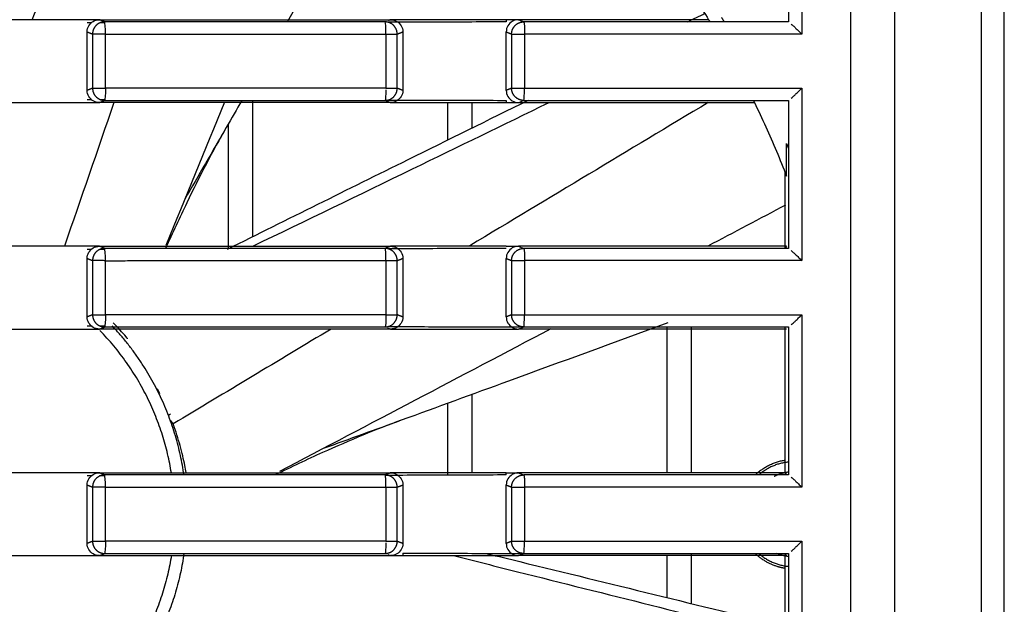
# Model space of a CAD drawing. Header units: millimetres. Extents: x 4946 to 6276, y -4769 to -3439.
# Tile 186 of 195: x 6022 to 6062, y -3629 to -3605. Entities that reach past the tile are written whole.
import ezdxf

# ---------------------------------------------------------------- set-up
doc = ezdxf.new("R2010")
doc.units = ezdxf.units.MM
doc.layers.add('ROXX_NEOmini_FIXTURE', color=7, linetype='Continuous', true_color=0x000000)

msp = doc.modelspace()

# ---------------------------------------------------------------- linework, layer by layer
at = {"layer": 'ROXX_NEOmini_FIXTURE', "color": 18, "lineweight": -3, "true_color": 0x000000}
for points, knots in [([(6062.189, -3667.818), (6062.188, -3653.844), (6062.189, -3625.777), (6062.189, -3597.71), (6062.189, -3583.736)], [0, 0, 0, 0, 42.040966, 84.082005, 84.082005, 84.082005, 84.082005]), ([(6061.239, -3585.084), (6061.239, -3598.687), (6061.239, -3625.777), (6061.238, -3652.866), (6061.239, -3666.47)], [0, 0, 0, 0, 40.693005, 81.385939, 81.385939, 81.385939, 81.385939]), ([(6057.688, -3590.424), (6057.688, -3590.606), (6057.688, -3591.069), (6057.688, -3591.883), (6057.688, -3592.931), (6057.688, -3594.161), (6057.688, -3595.792), (6057.688, -3597.802), (6057.688, -3600.966), (6057.688, -3604.833), (6057.688, -3609.356), (6057.688, -3613.783), (6057.688, -3619.583), (6057.688, -3626.688), (6057.688, -3635.115), (6057.688, -3643.567), (6057.688, -3652.17), (6057.688, -3658.095), (6057.688, -3661.13)], [-70.70577, -70.70577, -70.70577, -70.70577, -70.153381, -69.600993, -68.496215, -67.391437, -66.28666, -64.077104, -61.867549, -57.448438, -53.029328, -48.610217, -44.191106, -35.352885, -26.514664, -17.676443, -8.838221, 0, 0, 0, 0]), ([(6022.286, -3605.477), (6022.851, -3604.218), (6023.732, -3602.251), (6024.612, -3600.284), (6024.927, -3599.577)], [-18.241443, -18.241443, -18.241443, -18.241443, -14.098968, -11.776699, -11.776699, -11.776699, -11.776699]), ([(6053.448, -3605.655), (6053.471, -3605.675), (6053.524, -3605.723), (6053.622, -3605.817), (6053.739, -3605.93), (6053.828, -3606.018), (6053.875, -3606.065)], [0.4128925, 0.4128925, 0.4128925, 0.4128925, 0.5505233, 0.6881542, 0.825785, 0.9634049, 0.9634049, 0.9634049, 0.9634049]), ([(6030.309, -3614.894), (6032.777, -3613.665), (6036.893, -3611.623), (6041.014, -3609.589), (6042.663, -3608.777)], [-22.344311, -22.344311, -22.344311, -22.344311, -14.07394, -8.55874, -8.55874, -8.55874, -8.55874]), ([(6031.352, -3614.772), (6033.537, -3613.717), (6037.591, -3611.754), (6041.641, -3609.783), (6043.509, -3608.873)], [-21.379521, -21.379521, -21.379521, -21.379521, -14.098968, -7.866057, -7.866057, -7.866057, -7.866057]), ([(6042.466, -3608.789), (6043.65, -3608.789), (6046.032, -3608.789), (6049.562, -3608.789), (6052.063, -3608.79), (6053.335, -3608.791)], [0, 0, 0, 0, 3.634609, 7.269223, 10.903837, 10.903837, 10.903837, 10.903837]), ([(6030.258, -3609.9), (6029.711, -3610.847), (6029.166, -3611.894), (6028.634, -3613), (6028.344, -3613.601), (6028.055, -3614.226), (6027.769, -3614.869)], [0.103461, 0.103461, 0.103461, 0.103461, 4.764393, 4.764393, 4.764393, 7.300478, 7.300478, 7.300478, 7.300478]), ([(6053.448, -3614.955), (6053.471, -3614.975), (6053.524, -3615.023), (6053.622, -3615.117), (6053.739, -3615.23), (6053.828, -3615.318), (6053.875, -3615.365)], [0.4128925, 0.4128925, 0.4128925, 0.4128925, 0.5505233, 0.6881542, 0.825785, 0.9634049, 0.9634049, 0.9634049, 0.9634049]), ([(6026.204, -3618.58), (6026.206, -3618.576), (6026.131, -3618.475), (6025.85, -3618.15), (6025.622, -3617.917)], [0.476566, 0.476566, 0.476566, 0.476566, 3.31096, 6.567566, 6.567566, 6.567566, 6.567566]), ([(6048.374, -3617.92), (6046.196, -3618.721), (6042.553, -3620.057), (6038.907, -3621.386), (6037.441, -3621.92)], [-20.957096, -20.957096, -20.957096, -20.957096, -13.995458, -9.315441, -9.315441, -9.315441, -9.315441]), ([(6042.466, -3618.089), (6043.65, -3618.089), (6046.032, -3618.089), (6049.562, -3618.089), (6052.063, -3618.09), (6053.335, -3618.091)], [0, 0, 0, 0, 3.634609, 7.269223, 10.903837, 10.903837, 10.903837, 10.903837]), ([(6028.61, -3624.063), (6028.594, -3623.971), (6028.531, -3623.626), (6028.379, -3622.973), (6028.189, -3622.378), (6028.076, -3622.071)], [9.306757, 9.306757, 9.306757, 9.306757, 9.932431, 11.587798, 13.243639, 13.243639, 13.243639, 13.243639]), ([(6037.441, -3621.92), (6036.414, -3622.293), (6035.323, -3622.745), (6034.204, -3623.25), (6033.57, -3623.536), (6032.921, -3623.842), (6032.26, -3624.164)], [0.103461, 0.103461, 0.103461, 0.103461, 4.764393, 4.764393, 4.764393, 7.407145, 7.407145, 7.407145, 7.407145]), ([(6053.448, -3624.255), (6053.471, -3624.275), (6053.524, -3624.323), (6053.622, -3624.417), (6053.739, -3624.53), (6053.828, -3624.618), (6053.875, -3624.665)], [0.4128925, 0.4128925, 0.4128925, 0.4128925, 0.5505233, 0.6881542, 0.825785, 0.9634049, 0.9634049, 0.9634049, 0.9634049]), ([(6039.588, -3627.477), (6040.46, -3627.697), (6044.992, -3628.838), (6049.527, -3629.968), (6053.188, -3630.879)], [-16.799086, -16.799086, -16.799086, -16.799086, -14.098975, -2.779026, -2.779026, -2.779026, -2.779026]), ([(6040.964, -3627.397), (6041.412, -3627.506), (6045.537, -3628.509), (6049.661, -3629.52), (6053.335, -3630.424)], [12.715923, 12.715923, 12.715923, 12.715923, 14.098923, 25.452323, 25.452323, 25.452323, 25.452323]), ([(6042.466, -3627.389), (6043.65, -3627.389), (6046.032, -3627.389), (6049.562, -3627.389), (6052.063, -3627.39), (6053.335, -3627.391)], [0, 0, 0, 0, 3.634609, 7.269223, 10.903837, 10.903837, 10.903837, 10.903837])]:
    msp.add_open_spline(points, degree=3, knots=knots, dxfattribs=at)
for points, degree in [([(6055.888, -3660.077), (6055.888, -3625.777), (6055.888, -3591.477)], 2), ([(6053.875, -3598.989), (6053.875, -3602.527), (6053.875, -3606.065)], 2), ([(6036.263, -3599.46), (6035.1, -3601.49), (6033.935, -3603.519), (6032.768, -3605.547)], 3), ([(6053.335, -3599.491), (6053.335, -3602.527), (6053.335, -3605.564)], 2), ([(6046.588, -3600.744), (6047.013, -3601.239), (6047.836, -3602.252), (6048.992, -3603.832), (6049.708, -3604.923), (6050.052, -3605.477)], 3), ([(6049.202, -3605.559), (6049.436, -3605.444), (6049.669, -3605.329), (6049.903, -3605.215)], 3), ([(6024.551, -3605.477), (6024.056, -3605.477), (6023.068, -3605.478), (6021.586, -3605.477), (6020.597, -3605.478), (6020.103, -3605.478)], 3), ([(6024.551, -3605.977), (6024.551, -3605.882), (6024.597, -3605.717), (6024.79, -3605.524), (6024.954, -3605.477), (6025.049, -3605.477)], 3), ([(6025.049, -3605.477), (6024.883, -3605.477), (6024.717, -3605.477), (6024.551, -3605.477)], 3), ([(6024.738, -3605.606), (6024.676, -3605.607), (6024.613, -3605.607), (6024.551, -3605.607)], 3), ([(6025.049, -3605.477), (6026.377, -3605.477), (6029.034, -3605.477), (6033.017, -3605.478), (6035.671, -3605.478), (6036.999, -3605.478)], 3), ([(6025.269, -3605.565), (6025.159, -3605.521), (6025.049, -3605.477)], 2), ([(6025.257, -3605.605), (6025.208, -3605.605), (6025.159, -3605.606), (6025.111, -3605.606)], 3), ([(6036.777, -3605.565), (6032.942, -3605.565), (6029.106, -3605.565), (6025.269, -3605.565)], 3), ([(6025.302, -3606.069), (6025.302, -3605.838), (6025.283, -3605.574), (6025.269, -3605.565)], 3), ([(6036.811, -3606.065), (6036.811, -3605.834), (6036.793, -3605.574), (6036.777, -3605.565)], 3), ([(6037.502, -3605.581), (6037.302, -3605.581), (6037.102, -3605.582), (6036.901, -3605.582)], 3), ([(6036.999, -3605.478), (6036.955, -3605.495), (6036.91, -3605.513)], 2), ([(6036.999, -3605.478), (6037.097, -3605.478), (6037.265, -3605.527), (6037.452, -3605.713), (6037.502, -3605.879), (6037.502, -3605.975)], 3), ([(6037.502, -3605.478), (6037.334, -3605.478), (6037.167, -3605.478), (6036.999, -3605.478)], 3), ([(6041.748, -3605.477), (6041.277, -3605.477), (6040.333, -3605.478), (6038.917, -3605.477), (6037.974, -3605.478), (6037.502, -3605.478)], 3), ([(6041.748, -3605.567), (6041.277, -3605.568), (6040.333, -3605.572), (6038.917, -3605.574), (6037.974, -3605.58), (6037.502, -3605.581)], 3), ([(6042.247, -3605.477), (6042.152, -3605.477), (6041.988, -3605.524), (6041.795, -3605.718), (6041.748, -3605.882), (6041.748, -3605.977)], 3), ([(6042.247, -3605.477), (6042.081, -3605.477), (6041.915, -3605.477), (6041.748, -3605.477)], 3), ([(6041.748, -3605.477), (6041.748, -3605.522), (6041.748, -3605.567)], 2), ([(6050.052, -3605.477), (6049.185, -3605.477), (6047.451, -3605.478), (6044.849, -3605.477), (6043.114, -3605.477), (6042.247, -3605.477)], 3), ([(6042.247, -3605.477), (6042.32, -3605.507), (6042.393, -3605.536), (6042.466, -3605.565)], 3), ([(6053.335, -3605.564), (6052.171, -3605.564), (6049.815, -3605.566), (6046.332, -3605.565), (6043.779, -3605.565), (6042.466, -3605.565)], 3), ([(6024.551, -3605.977), (6024.66, -3606.021), (6024.77, -3606.065)], 2), ([(6024.551, -3608.377), (6024.551, -3607.177), (6024.551, -3605.977)], 2), ([(6024.77, -3606.065), (6024.77, -3607.177), (6024.77, -3608.289)], 2), ([(6025.299, -3608.29), (6025.3, -3607.18), (6025.302, -3606.069)], 2), ([(6036.811, -3606.065), (6036.811, -3607.177), (6036.811, -3608.29)], 2), ([(6037.274, -3606.066), (6037.388, -3606.02), (6037.502, -3605.975)], 2), ([(6037.274, -3608.29), (6037.274, -3607.178), (6037.274, -3606.066)], 2), ([(6037.502, -3605.975), (6037.502, -3607.177), (6037.502, -3608.38)], 2), ([(6041.748, -3608.377), (6041.748, -3607.177), (6041.748, -3605.977)], 2), ([(6041.748, -3605.977), (6041.858, -3606.021), (6041.967, -3606.065)], 2), ([(6041.967, -3606.065), (6041.967, -3607.177), (6041.967, -3608.289)], 2), ([(6042.502, -3606.065), (6042.502, -3607.177), (6042.502, -3608.289)], 2), ([(6024.77, -3608.289), (6024.66, -3608.333), (6024.551, -3608.377)], 2), ([(6025.049, -3608.877), (6024.954, -3608.877), (6024.79, -3608.83), (6024.597, -3608.637), (6024.551, -3608.473), (6024.551, -3608.377)], 3), ([(6025.299, -3608.29), (6025.299, -3608.52), (6025.282, -3608.781), (6025.269, -3608.789)], 3), ([(6036.811, -3608.35), (6036.808, -3608.57), (6036.79, -3608.782), (6036.774, -3608.789)], 3), ([(6037.502, -3608.38), (6037.502, -3608.475), (6037.453, -3608.639), (6037.266, -3608.827), (6037.097, -3608.877), (6036.999, -3608.877)], 3), ([(6037.502, -3608.38), (6037.388, -3608.335), (6037.274, -3608.29)], 2), ([(6041.967, -3608.289), (6041.858, -3608.333), (6041.748, -3608.377)], 2), ([(6041.748, -3608.377), (6041.748, -3608.472), (6041.795, -3608.637), (6041.988, -3608.83), (6042.152, -3608.877), (6042.247, -3608.877)], 3), ([(6042.466, -3608.789), (6042.483, -3608.781), (6042.502, -3608.52), (6042.502, -3608.289)], 3), ([(6053.448, -3608.7), (6053.471, -3608.679), (6053.524, -3608.631), (6053.622, -3608.538), (6053.739, -3608.425), (6053.828, -3608.336), (6053.875, -3608.289)], 3), ([(6053.875, -3608.289), (6053.875, -3611.827), (6053.875, -3615.365)], 2), ([(6020.103, -3608.877), (6020.597, -3608.878), (6021.586, -3608.877), (6023.068, -3608.878), (6024.056, -3608.877), (6024.551, -3608.877)], 3), ([(6025.648, -3608.877), (6024.971, -3610.844), (6024.293, -3612.811), (6023.616, -3614.777)], 3), ([(6024.551, -3608.747), (6024.606, -3608.747), (6024.661, -3608.748), (6024.716, -3608.748)], 3), ([(6024.551, -3608.877), (6024.717, -3608.877), (6024.883, -3608.877), (6025.049, -3608.877)], 3), ([(6025.049, -3608.877), (6025.159, -3608.833), (6025.269, -3608.789)], 2), ([(6036.999, -3608.877), (6035.672, -3608.877), (6033.017, -3608.878), (6029.034, -3608.877), (6026.377, -3608.877), (6025.049, -3608.877)], 3), ([(6025.085, -3608.749), (6025.138, -3608.749), (6025.19, -3608.749), (6025.243, -3608.749)], 3), ([(6025.269, -3608.789), (6029.105, -3608.789), (6032.94, -3608.789), (6036.774, -3608.789)], 3), ([(6030.184, -3608.861), (6029.381, -3610.823), (6028.577, -3612.785), (6027.773, -3614.746)], 3), ([(6030.899, -3608.789), (6030.686, -3609.16), (6030.472, -3609.53), (6030.258, -3609.9)], 3), ([(6031.338, -3608.789), (6031.338, -3611.579), (6031.338, -3614.37)], 2), ([(6036.823, -3608.808), (6036.911, -3608.843), (6036.999, -3608.877)], 2), ([(6036.9, -3608.773), (6037.1, -3608.774), (6037.301, -3608.774), (6037.502, -3608.775)], 3), ([(6036.999, -3608.877), (6037.167, -3608.877), (6037.334, -3608.877), (6037.502, -3608.877)], 3), ([(6037.502, -3608.775), (6037.974, -3608.776), (6038.917, -3608.78), (6040.333, -3608.783), (6041.277, -3608.787), (6041.748, -3608.788)], 3), ([(6037.502, -3608.877), (6037.974, -3608.878), (6038.917, -3608.877), (6040.333, -3608.878), (6041.277, -3608.877), (6041.748, -3608.877)], 3), ([(6039.338, -3608.872), (6039.338, -3609.635), (6039.338, -3610.398)], 2), ([(6050.033, -3608.877), (6046.773, -3610.837), (6043.513, -3612.797), (6040.253, -3614.756)], 3), ([(6040.338, -3608.877), (6040.338, -3609.4), (6040.338, -3609.923)], 2), ([(6041.748, -3608.788), (6041.748, -3608.832), (6041.748, -3608.877)], 2), ([(6041.748, -3608.877), (6041.915, -3608.877), (6042.081, -3608.877), (6042.247, -3608.877)], 3), ([(6042.247, -3608.877), (6042.32, -3608.848), (6042.393, -3608.819), (6042.466, -3608.789)], 3), ([(6042.247, -3608.877), (6043.323, -3608.877), (6045.476, -3608.877), (6048.704, -3608.878), (6050.855, -3608.877), (6051.931, -3608.877)], 3), ([(6051.931, -3608.877), (6052.092, -3609.206), (6052.403, -3609.868), (6052.842, -3610.873), (6053.116, -3611.552), (6053.248, -3611.893)], 3), ([(6053.335, -3608.791), (6053.335, -3611.827), (6053.335, -3614.864)], 2), ([(6030.258, -3609.9), (6029.689, -3610.885), (6029.121, -3611.87), (6028.551, -3612.855)], 3), ([(6030.338, -3609.761), (6030.338, -3612.269), (6030.338, -3614.777)], 2), ([(6053.248, -3611.893), (6053.248, -3611.227), (6053.248, -3610.561)], 2), ([(6053.188, -3611.741), (6053.188, -3613.291), (6053.188, -3614.842)], 2), ([(6053.215, -3613.087), (6052.15, -3613.649), (6051.084, -3614.212), (6050.018, -3614.774)], 3), ([(6024.551, -3614.777), (6024.056, -3614.777), (6023.068, -3614.778), (6021.586, -3614.777), (6020.597, -3614.778), (6020.103, -3614.778)], 3), ([(6024.551, -3615.277), (6024.551, -3615.182), (6024.597, -3615.017), (6024.79, -3614.824), (6024.954, -3614.777), (6025.049, -3614.777)], 3), ([(6025.049, -3614.777), (6024.883, -3614.777), (6024.717, -3614.777), (6024.551, -3614.777)], 3), ([(6024.717, -3614.906), (6024.661, -3614.907), (6024.606, -3614.907), (6024.551, -3614.907)], 3), ([(6025.049, -3614.777), (6026.377, -3614.777), (6029.034, -3614.777), (6033.017, -3614.778), (6035.671, -3614.778), (6036.999, -3614.778)], 3), ([(6025.269, -3614.865), (6025.159, -3614.821), (6025.049, -3614.777)], 2), ([(6025.265, -3614.905), (6025.201, -3614.905), (6025.136, -3614.906), (6025.072, -3614.906)], 3), ([(6036.777, -3614.865), (6032.942, -3614.865), (6029.106, -3614.865), (6025.269, -3614.865)], 3), ([(6025.302, -3615.369), (6025.302, -3615.138), (6025.284, -3614.874), (6025.269, -3614.865)], 3), ([(6030.338, -3614.821), (6030.338, -3614.841), (6030.338, -3614.86)], 2), ([(6036.999, -3614.778), (6036.888, -3614.822), (6036.777, -3614.865)], 2), ([(6036.811, -3615.365), (6036.811, -3615.134), (6036.793, -3614.874), (6036.777, -3614.865)], 3), ([(6037.502, -3614.881), (6037.302, -3614.881), (6037.102, -3614.882), (6036.901, -3614.882)], 3), ([(6036.999, -3614.778), (6037.097, -3614.778), (6037.265, -3614.827), (6037.452, -3615.013), (6037.502, -3615.179), (6037.502, -3615.275)], 3), ([(6037.502, -3614.778), (6037.334, -3614.778), (6037.167, -3614.778), (6036.999, -3614.778)], 3), ([(6041.748, -3614.777), (6041.277, -3614.777), (6040.333, -3614.777), (6038.917, -3614.777), (6037.974, -3614.778), (6037.502, -3614.778)], 3), ([(6041.748, -3614.866), (6041.277, -3614.867), (6040.333, -3614.873), (6038.917, -3614.874), (6037.974, -3614.88), (6037.502, -3614.881)], 3), ([(6041.748, -3614.777), (6041.915, -3614.777), (6042.081, -3614.777), (6042.247, -3614.777)], 3), ([(6042.247, -3614.777), (6042.152, -3614.777), (6041.988, -3614.824), (6041.795, -3615.018), (6041.748, -3615.182), (6041.748, -3615.277)], 3), ([(6053.248, -3614.777), (6052.026, -3614.777), (6049.582, -3614.777), (6045.915, -3614.777), (6043.47, -3614.777), (6042.247, -3614.777)], 3), ([(6042.247, -3614.777), (6042.32, -3614.807), (6042.393, -3614.836), (6042.466, -3614.865)], 3), ([(6053.335, -3614.864), (6052.171, -3614.864), (6049.815, -3614.866), (6046.332, -3614.865), (6043.779, -3614.865), (6042.466, -3614.865)], 3), ([(6053.248, -3614.777), (6053.228, -3614.797), (6053.208, -3614.822), (6053.188, -3614.842)], 3), ([(6024.551, -3617.677), (6024.551, -3616.477), (6024.551, -3615.277)], 2), ([(6024.551, -3615.277), (6024.66, -3615.321), (6024.77, -3615.365)], 2), ([(6024.77, -3615.365), (6024.77, -3616.477), (6024.77, -3617.589)], 2), ([(6025.299, -3617.59), (6025.3, -3616.48), (6025.302, -3615.369)], 2), ([(6036.811, -3615.365), (6036.811, -3616.477), (6036.811, -3617.59)], 2), ([(6037.274, -3615.366), (6037.388, -3615.32), (6037.502, -3615.275)], 2), ([(6037.274, -3617.59), (6037.274, -3616.478), (6037.274, -3615.366)], 2), ([(6037.502, -3615.275), (6037.502, -3616.477), (6037.502, -3617.68)], 2), ([(6041.748, -3617.677), (6041.748, -3616.477), (6041.748, -3615.277)], 2), ([(6041.748, -3615.277), (6041.858, -3615.321), (6041.967, -3615.365)], 2), ([(6041.967, -3615.365), (6041.967, -3616.477), (6041.967, -3617.589)], 2), ([(6042.502, -3615.365), (6042.502, -3616.477), (6042.502, -3617.589)], 2), ([(6024.77, -3617.589), (6024.66, -3617.633), (6024.551, -3617.677)], 2), ([(6025.049, -3618.177), (6024.954, -3618.177), (6024.79, -3618.13), (6024.597, -3617.937), (6024.551, -3617.773), (6024.551, -3617.677)], 3), ([(6025.299, -3617.59), (6025.299, -3617.82), (6025.282, -3618.081), (6025.269, -3618.089)], 3), ([(6036.811, -3617.59), (6036.811, -3617.821), (6036.793, -3618.081), (6036.777, -3618.089)], 3), ([(6037.502, -3617.68), (6037.502, -3617.775), (6037.453, -3617.939), (6037.266, -3618.127), (6037.097, -3618.177), (6036.999, -3618.177)], 3), ([(6037.502, -3617.68), (6037.388, -3617.635), (6037.274, -3617.59)], 2), ([(6041.967, -3617.589), (6041.858, -3617.633), (6041.748, -3617.677)], 2), ([(6041.748, -3617.677), (6041.748, -3617.772), (6041.795, -3617.937), (6041.988, -3618.13), (6042.152, -3618.177), (6042.247, -3618.177)], 3), ([(6042.466, -3618.089), (6042.483, -3618.081), (6042.502, -3617.82), (6042.502, -3617.589)], 3), ([(6053.448, -3618), (6053.471, -3617.979), (6053.524, -3617.931), (6053.622, -3617.838), (6053.739, -3617.725), (6053.828, -3617.636), (6053.875, -3617.589)], 3), ([(6053.875, -3617.589), (6053.875, -3621.127), (6053.875, -3624.665)], 2), ([(6020.103, -3618.177), (6020.597, -3618.178), (6021.586, -3618.177), (6023.068, -3618.178), (6024.056, -3618.177), (6024.551, -3618.177)], 3), ([(6024.551, -3618.047), (6024.617, -3618.047), (6024.683, -3618.048), (6024.749, -3618.048)], 3), ([(6024.551, -3618.177), (6024.717, -3618.177), (6024.883, -3618.177), (6025.049, -3618.177)], 3), ([(6025.049, -3618.177), (6025.159, -3618.133), (6025.269, -3618.089)], 2), ([(6036.999, -3618.177), (6035.672, -3618.177), (6033.017, -3618.178), (6029.034, -3618.177), (6026.377, -3618.177), (6025.049, -3618.177)], 3), ([(6025.073, -3618.049), (6025.134, -3618.049), (6025.195, -3618.049), (6025.256, -3618.049)], 3), ([(6025.269, -3618.089), (6029.106, -3618.089), (6032.941, -3618.089), (6036.777, -3618.089)], 3), ([(6034.559, -3618.178), (6032.398, -3619.476), (6030.237, -3620.774), (6028.076, -3622.071)], 3), ([(6043.575, -3618.17), (6039.863, -3620.125), (6036.15, -3622.077), (6032.436, -3624.027)], 3), ([(6036.885, -3618.132), (6036.942, -3618.155), (6036.999, -3618.177)], 2), ([(6036.9, -3618.073), (6037.1, -3618.074), (6037.301, -3618.074), (6037.502, -3618.075)], 3), ([(6036.999, -3618.177), (6037.167, -3618.177), (6037.334, -3618.177), (6037.502, -3618.177)], 3), ([(6037.502, -3618.075), (6037.974, -3618.076), (6038.917, -3618.08), (6040.333, -3618.082), (6041.277, -3618.087), (6041.748, -3618.089)], 3), ([(6037.502, -3618.177), (6037.974, -3618.178), (6038.917, -3618.177), (6040.333, -3618.177), (6041.277, -3618.177), (6041.748, -3618.177)], 3), ([(6041.748, -3618.089), (6041.98, -3618.089), (6042.212, -3618.09), (6042.444, -3618.091)], 3), ([(6041.748, -3618.177), (6041.915, -3618.177), (6042.081, -3618.177), (6042.247, -3618.177)], 3), ([(6042.247, -3618.177), (6042.32, -3618.148), (6042.393, -3618.119), (6042.466, -3618.089)], 3), ([(6053.248, -3618.177), (6052.026, -3618.177), (6049.582, -3618.177), (6045.915, -3618.177), (6043.47, -3618.177), (6042.247, -3618.177)], 3), ([(6048.338, -3618.089), (6048.338, -3621.076), (6048.338, -3624.064)], 2), ([(6049.338, -3618.089), (6049.338, -3621.083), (6049.338, -3624.077)], 2), ([(6053.188, -3618.113), (6053.188, -3621.1), (6053.188, -3624.087)], 2), ([(6053.335, -3618.091), (6053.335, -3621.127), (6053.335, -3624.164)], 2), ([(6027.538, -3620.841), (6027.503, -3620.773), (6027.467, -3620.704), (6027.43, -3620.635)], 3), ([(6040.338, -3620.864), (6040.338, -3622.471), (6040.338, -3624.077)], 2), ([(6039.338, -3621.228), (6039.338, -3622.689), (6039.338, -3624.15)], 2), ([(6027.966, -3621.676), (6027.939, -3621.692), (6027.913, -3621.708), (6027.887, -3621.724)], 3), ([(6027.957, -3621.913), (6028.016, -3621.992), (6028.076, -3622.071)], 2), ([(6037.441, -3621.92), (6036.374, -3622.308), (6035.307, -3622.696), (6034.24, -3623.084)], 3), ([(6024.551, -3624.077), (6024.056, -3624.077), (6023.068, -3624.078), (6021.586, -3624.077), (6020.597, -3624.078), (6020.103, -3624.078)], 3), ([(6024.551, -3624.577), (6024.551, -3624.482), (6024.597, -3624.317), (6024.79, -3624.124), (6024.954, -3624.077), (6025.049, -3624.077)], 3), ([(6025.049, -3624.077), (6024.883, -3624.077), (6024.717, -3624.077), (6024.551, -3624.077)], 3), ([(6024.717, -3624.206), (6024.661, -3624.207), (6024.606, -3624.207), (6024.551, -3624.207)], 3), ([(6025.049, -3624.077), (6026.377, -3624.077), (6029.034, -3624.077), (6033.017, -3624.078), (6035.671, -3624.078), (6036.999, -3624.078)], 3), ([(6025.269, -3624.165), (6025.159, -3624.121), (6025.049, -3624.077)], 2), ([(6025.246, -3624.205), (6025.181, -3624.205), (6025.117, -3624.206), (6025.052, -3624.206)], 3), ([(6036.777, -3624.165), (6032.942, -3624.165), (6029.106, -3624.165), (6025.269, -3624.165)], 3), ([(6025.302, -3624.669), (6025.302, -3624.438), (6025.283, -3624.174), (6025.269, -3624.165)], 3), ([(6036.999, -3624.078), (6036.888, -3624.122), (6036.777, -3624.165)], 2), ([(6036.811, -3624.665), (6036.811, -3624.434), (6036.793, -3624.174), (6036.777, -3624.165)], 3), ([(6037.502, -3624.181), (6037.26, -3624.181), (6037.019, -3624.182), (6036.777, -3624.182)], 3), ([(6036.999, -3624.078), (6037.097, -3624.078), (6037.265, -3624.127), (6037.452, -3624.313), (6037.502, -3624.479), (6037.502, -3624.575)], 3), ([(6037.502, -3624.078), (6037.334, -3624.078), (6037.167, -3624.078), (6036.999, -3624.078)], 3), ([(6041.748, -3624.077), (6041.277, -3624.077), (6040.333, -3624.077), (6038.917, -3624.077), (6037.974, -3624.078), (6037.502, -3624.078)], 3), ([(6041.748, -3624.166), (6041.277, -3624.167), (6040.333, -3624.173), (6038.917, -3624.174), (6037.974, -3624.18), (6037.502, -3624.181)], 3), ([(6041.748, -3624.077), (6041.915, -3624.077), (6042.081, -3624.077), (6042.247, -3624.077)], 3), ([(6042.247, -3624.077), (6042.152, -3624.077), (6041.988, -3624.124), (6041.795, -3624.318), (6041.748, -3624.482), (6041.748, -3624.577)], 3), ([(6041.748, -3624.166), (6041.748, -3624.122), (6041.748, -3624.077)], 2), ([(6053.248, -3624.077), (6052.026, -3624.077), (6049.582, -3624.077), (6045.915, -3624.077), (6043.47, -3624.077), (6042.247, -3624.077)], 3), ([(6042.247, -3624.077), (6042.32, -3624.107), (6042.393, -3624.136), (6042.466, -3624.165)], 3), ([(6053.335, -3624.164), (6052.171, -3624.164), (6049.815, -3624.166), (6046.332, -3624.165), (6043.779, -3624.165), (6042.466, -3624.165)], 3), ([(6053.248, -3624.077), (6053.228, -3624.097), (6053.208, -3624.122), (6053.188, -3624.142)], 3), ([(6024.551, -3624.577), (6024.66, -3624.621), (6024.77, -3624.665)], 2), ([(6024.551, -3626.977), (6024.551, -3625.777), (6024.551, -3624.577)], 2), ([(6024.77, -3624.665), (6024.77, -3625.777), (6024.77, -3626.889)], 2), ([(6025.299, -3626.89), (6025.3, -3625.78), (6025.302, -3624.669)], 2), ([(6036.811, -3624.665), (6036.811, -3625.777), (6036.811, -3626.89)], 2), ([(6037.274, -3624.666), (6037.388, -3624.62), (6037.502, -3624.575)], 2), ([(6037.274, -3626.89), (6037.274, -3625.778), (6037.274, -3624.666)], 2), ([(6037.502, -3624.575), (6037.502, -3625.777), (6037.502, -3626.98)], 2), ([(6041.748, -3626.977), (6041.748, -3625.777), (6041.748, -3624.577)], 2), ([(6041.748, -3624.577), (6041.858, -3624.621), (6041.967, -3624.665)], 2), ([(6041.967, -3624.665), (6041.967, -3625.777), (6041.967, -3626.889)], 2), ([(6042.502, -3624.665), (6042.502, -3625.777), (6042.502, -3626.889)], 2), ([(6024.77, -3626.889), (6024.66, -3626.933), (6024.551, -3626.977)], 2), ([(6025.049, -3627.477), (6024.954, -3627.477), (6024.79, -3627.43), (6024.597, -3627.237), (6024.551, -3627.073), (6024.551, -3626.977)], 3), ([(6025.299, -3626.89), (6025.299, -3627.12), (6025.282, -3627.381), (6025.269, -3627.389)], 3), ([(6036.811, -3626.95), (6036.808, -3627.17), (6036.79, -3627.382), (6036.774, -3627.389)], 3), ([(6037.502, -3626.98), (6037.502, -3627.075), (6037.453, -3627.239), (6037.266, -3627.427), (6037.097, -3627.477), (6036.999, -3627.477)], 3), ([(6037.502, -3626.98), (6037.388, -3626.935), (6037.274, -3626.89)], 2), ([(6041.967, -3626.889), (6041.858, -3626.933), (6041.748, -3626.977)], 2), ([(6041.748, -3626.977), (6041.748, -3627.072), (6041.795, -3627.237), (6041.988, -3627.43), (6042.152, -3627.477), (6042.247, -3627.477)], 3), ([(6042.466, -3627.389), (6042.483, -3627.381), (6042.502, -3627.12), (6042.502, -3626.889)], 3), ([(6053.448, -3627.3), (6053.471, -3627.279), (6053.524, -3627.231), (6053.622, -3627.138), (6053.739, -3627.025), (6053.828, -3626.936), (6053.875, -3626.889)], 3), ([(6053.875, -3626.889), (6053.875, -3630.427), (6053.875, -3633.965)], 2), ([(6020.103, -3627.477), (6020.597, -3627.478), (6021.586, -3627.477), (6023.068, -3627.478), (6024.056, -3627.477), (6024.551, -3627.477)], 3), ([(6024.551, -3627.477), (6024.717, -3627.477), (6024.883, -3627.477), (6025.049, -3627.477)], 3), ([(6025.049, -3627.477), (6025.159, -3627.433), (6025.269, -3627.389)], 2), ([(6025.049, -3627.477), (6026.377, -3627.477), (6029.034, -3627.477), (6033.017, -3627.478), (6035.672, -3627.477), (6036.999, -3627.477)], 3), ([(6025.269, -3627.389), (6029.105, -3627.389), (6032.94, -3627.389), (6036.774, -3627.389)], 3), ([(6036.887, -3627.434), (6036.943, -3627.455), (6036.999, -3627.477)], 2), ([(6036.999, -3627.477), (6037.167, -3627.477), (6037.334, -3627.477), (6037.502, -3627.477)], 3), ([(6037.502, -3627.375), (6037.974, -3627.376), (6038.917, -3627.38), (6040.333, -3627.382), (6041.277, -3627.387), (6041.748, -3627.389)], 3), ([(6037.502, -3627.375), (6037.502, -3627.426), (6037.502, -3627.477)], 2), ([(6037.502, -3627.477), (6037.974, -3627.478), (6038.917, -3627.477), (6040.333, -3627.477), (6041.277, -3627.477), (6041.748, -3627.477)], 3), ([(6041.748, -3627.389), (6041.975, -3627.389), (6042.202, -3627.39), (6042.428, -3627.391)], 3), ([(6041.748, -3627.477), (6041.915, -3627.477), (6042.081, -3627.477), (6042.247, -3627.477)], 3), ([(6042.247, -3627.477), (6042.32, -3627.448), (6042.393, -3627.419), (6042.466, -3627.389)], 3), ([(6053.248, -3627.477), (6052.026, -3627.477), (6049.582, -3627.477), (6045.915, -3627.477), (6043.47, -3627.477), (6042.247, -3627.477)], 3), ([(6048.338, -3627.477), (6048.338, -3628.335), (6048.338, -3629.192)], 2), ([(6049.338, -3627.389), (6049.338, -3628.416), (6049.338, -3629.442)], 2), ([(6053.188, -3627.413), (6053.208, -3627.433), (6053.228, -3627.458), (6053.248, -3627.477)], 3), ([(6053.188, -3627.453), (6053.188, -3630.447), (6053.188, -3633.442)], 2), ([(6053.335, -3627.391), (6053.335, -3630.427), (6053.335, -3633.464)], 2)]:
    msp.add_open_spline(points, degree=degree, dxfattribs=at)
for points, weights in [([(6025.269, -3605.565), (6025.063, -3605.566), (6024.916, -3605.712)], [1, 0.923905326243, 1]), ([(6037.128, -3605.713), (6036.983, -3605.567), (6036.777, -3605.565)], [1, 0.924387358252, 1]), ([(6042.114, -3605.712), (6042.26, -3605.566), (6042.466, -3605.565)], [1, 0.923901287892, 1]), ([(6042.466, -3605.565), (6042.502, -3605.582), (6042.502, -3606.065)], [1, 0.719368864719, 1]), ([(6050.052, -3605.477), (6050.074, -3605.513), (6050.096, -3605.549)], [0.999916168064, 0.999957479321, 1]), ([(6050.586, -3605.391), (6050.639, -3605.478), (6050.692, -3605.565)], [0.865483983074, 0.865751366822, 0.866024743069]), ([(6024.916, -3605.712), (6024.77, -3605.858), (6024.77, -3606.065)], [1, 0.923963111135, 1]), ([(6025.302, -3606.069), (6024.812, -3606.065), (6024.77, -3606.065)], [1, 0.713642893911, 1]), ([(6025.302, -3606.069), (6031.058, -3606.065), (6036.811, -3606.065)], [1, 0.999991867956, 1]), ([(6036.811, -3606.065), (6037.237, -3606.065), (6037.274, -3606.066)], [1, 0.760506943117, 1]), ([(6037.274, -3606.066), (6037.274, -3605.859), (6037.128, -3605.713)], [1, 0.924140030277, 1]), ([(6041.967, -3606.065), (6041.968, -3605.858), (6042.114, -3605.712)], [1, 0.923923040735, 1]), ([(6041.967, -3606.065), (6042.01, -3606.065), (6042.502, -3606.065)], [1, 0.711732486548, 1]), ([(6053.875, -3606.065), (6048.19, -3606.065), (6042.502, -3606.065)], [1, 0.999992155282, 1]), ([(6024.77, -3608.289), (6024.77, -3608.496), (6024.916, -3608.643)], [1, 0.923920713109, 1]), ([(6024.77, -3608.289), (6024.812, -3608.29), (6025.299, -3608.29)], [1, 0.715922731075, 1]), ([(6036.811, -3608.29), (6031.056, -3608.29), (6025.299, -3608.29)], [1, 0.999991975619, 1]), ([(6036.811, -3608.29), (6037.237, -3608.29), (6037.274, -3608.29)], [1, 0.760524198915, 1]), ([(6037.128, -3608.642), (6037.273, -3608.496), (6037.274, -3608.29)], [1, 0.924403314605, 1]), ([(6042.114, -3608.643), (6041.968, -3608.496), (6041.967, -3608.289)], [1, 0.923900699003, 1]), ([(6041.967, -3608.289), (6042.01, -3608.289), (6042.502, -3608.289)], [1, 0.711731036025, 1]), ([(6042.502, -3608.289), (6048.19, -3608.289), (6053.875, -3608.289)], [1, 0.99999215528, 1]), ([(6024.916, -3608.643), (6025.063, -3608.789), (6025.269, -3608.789)], [1, 0.923946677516, 1]), ([(6036.774, -3608.789), (6036.982, -3608.789), (6037.128, -3608.642)], [1, 0.923351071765, 1]), ([(6042.466, -3608.789), (6042.26, -3608.789), (6042.114, -3608.643)], [1, 0.923920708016, 1]), ([(6051.898, -3608.81), (6051.915, -3608.844), (6051.931, -3608.877)], [1, 0.999979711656, 0.999960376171]), ([(6053.248, -3610.561), (6053.292, -3610.665), (6053.335, -3610.77)], [0.885911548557, 0.886411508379, 0.886919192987]), ([(6025.269, -3614.865), (6025.063, -3614.865), (6024.916, -3615.012)], [1, 0.923795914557, 1]), ([(6037.128, -3615.013), (6036.983, -3614.867), (6036.777, -3614.865)], [1, 0.924387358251, 1]), ([(6042.114, -3615.012), (6042.26, -3614.866), (6042.466, -3614.865)], [1, 0.923901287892, 1]), ([(6042.466, -3614.865), (6042.502, -3614.882), (6042.502, -3615.365)], [1, 0.719368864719, 1]), ([(6024.916, -3615.012), (6024.77, -3615.158), (6024.77, -3615.365)], [1, 0.923963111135, 1]), ([(6025.302, -3615.369), (6024.812, -3615.365), (6024.77, -3615.365)], [1, 0.713642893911, 1]), ([(6025.302, -3615.369), (6031.058, -3615.365), (6036.811, -3615.365)], [1, 0.999991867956, 1]), ([(6036.811, -3615.365), (6037.237, -3615.365), (6037.274, -3615.366)], [1, 0.760506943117, 1]), ([(6037.274, -3615.366), (6037.274, -3615.159), (6037.128, -3615.013)], [1, 0.924140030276, 1]), ([(6041.967, -3615.365), (6041.968, -3615.158), (6042.114, -3615.012)], [1, 0.923923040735, 1]), ([(6041.967, -3615.365), (6042.01, -3615.365), (6042.502, -3615.365)], [1, 0.711732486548, 1]), ([(6053.875, -3615.365), (6048.19, -3615.365), (6042.502, -3615.365)], [1, 0.999992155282, 1]), ([(6024.77, -3617.589), (6024.812, -3617.59), (6025.299, -3617.59)], [1, 0.715922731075, 1]), ([(6024.77, -3617.589), (6024.77, -3617.796), (6024.916, -3617.943)], [1, 0.923920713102, 1]), ([(6036.811, -3617.59), (6031.056, -3617.59), (6025.299, -3617.59)], [1, 0.999991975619, 1]), ([(6036.811, -3617.59), (6037.237, -3617.59), (6037.274, -3617.59)], [1, 0.760524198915, 1]), ([(6037.128, -3617.942), (6037.273, -3617.796), (6037.274, -3617.59)], [1, 0.924403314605, 1]), ([(6042.114, -3617.943), (6041.968, -3617.796), (6041.967, -3617.589)], [1, 0.923900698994, 1]), ([(6041.967, -3617.589), (6042.01, -3617.589), (6042.502, -3617.589)], [1, 0.711731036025, 1]), ([(6042.502, -3617.589), (6048.19, -3617.589), (6053.875, -3617.589)], [1, 0.99999215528, 1]), ([(6024.916, -3617.943), (6025.063, -3618.089), (6025.269, -3618.089)], [1, 0.923946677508, 1]), ([(6028.523, -3624.165), (6028.014, -3620.637), (6025.573, -3618.039)], [0.948329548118, 0.858833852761, 0.855200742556]), ([(6036.777, -3618.089), (6036.982, -3618.088), (6037.128, -3617.942)], [1, 0.924124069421, 1]), ([(6042.466, -3618.089), (6042.26, -3618.089), (6042.114, -3617.943)], [1, 0.923920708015, 1]), ([(6028.004, -3624.077), (6027.463, -3620.688), (6025.066, -3618.232)], [0.943714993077, 0.856108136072, 0.855059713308]), ([(6051.977, -3624.157), (6052.497, -3623.656), (6053.211, -3623.551)], [0.954674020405, 0.915665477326, 0.968617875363]), ([(6053.355, -3623.635), (6052.666, -3623.694), (6052.141, -3624.143)], [0.967248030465, 0.865690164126, 0.854848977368]), ([(6025.269, -3624.165), (6025.063, -3624.166), (6024.916, -3624.312)], [1, 0.92390532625, 1]), ([(6037.128, -3624.313), (6036.983, -3624.167), (6036.777, -3624.165)], [1, 0.92438735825, 1]), ([(6042.114, -3624.312), (6042.26, -3624.166), (6042.466, -3624.165)], [1, 0.923901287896, 1]), ([(6042.466, -3624.165), (6042.502, -3624.182), (6042.502, -3624.665)], [1, 0.719368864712, 1]), ([(6052.744, -3624.218), (6053.035, -3624.07), (6053.36, -3624.036)], [0.874965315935, 0.901609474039, 0.961408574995]), ([(6024.916, -3624.312), (6024.77, -3624.458), (6024.77, -3624.665)], [1, 0.923963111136, 1]), ([(6025.302, -3624.669), (6024.812, -3624.665), (6024.77, -3624.665)], [1, 0.713642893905, 1]), ([(6025.302, -3624.669), (6031.058, -3624.665), (6036.811, -3624.665)], [1, 0.999991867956, 1]), ([(6036.811, -3624.665), (6037.237, -3624.665), (6037.274, -3624.666)], [1, 0.760506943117, 1]), ([(6037.274, -3624.666), (6037.274, -3624.459), (6037.128, -3624.313)], [1, 0.924140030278, 1]), ([(6041.967, -3624.665), (6041.968, -3624.458), (6042.114, -3624.312)], [1, 0.923923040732, 1]), ([(6041.967, -3624.665), (6042.01, -3624.665), (6042.502, -3624.665)], [1, 0.711732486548, 1]), ([(6053.875, -3624.665), (6048.19, -3624.665), (6042.502, -3624.665)], [1, 0.999992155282, 1]), ([(6024.77, -3626.889), (6024.77, -3627.096), (6024.916, -3627.243)], [1, 0.923920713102, 1]), ([(6024.77, -3626.889), (6024.812, -3626.89), (6025.299, -3626.89)], [1, 0.715922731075, 1]), ([(6036.811, -3626.89), (6031.056, -3626.89), (6025.299, -3626.89)], [1, 0.999991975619, 1]), ([(6036.811, -3626.89), (6037.237, -3626.89), (6037.274, -3626.89)], [1, 0.760524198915, 1]), ([(6037.128, -3627.242), (6037.273, -3627.096), (6037.274, -3626.89)], [1, 0.924403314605, 1]), ([(6042.114, -3627.243), (6041.968, -3627.096), (6041.967, -3626.889)], [1, 0.923900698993, 1]), ([(6041.967, -3626.889), (6042.01, -3626.889), (6042.502, -3626.889)], [1, 0.711731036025, 1]), ([(6042.502, -3626.889), (6048.19, -3626.889), (6053.875, -3626.889)], [1, 0.99999215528, 1]), ([(6024.916, -3627.243), (6025.063, -3627.389), (6025.269, -3627.389)], [1, 0.923946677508, 1]), ([(6028.006, -3627.464), (6027.465, -3630.883), (6025.037, -3633.351)], [0.949362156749, 0.858012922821, 0.855140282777]), ([(6028.523, -3627.389), (6028.02, -3630.878), (6025.623, -3633.462)], [0.953724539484, 0.862349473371, 0.855587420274]), ([(6036.774, -3627.389), (6036.982, -3627.389), (6037.128, -3627.242)], [1, 0.923351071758, 1]), ([(6042.466, -3627.389), (6042.26, -3627.389), (6042.114, -3627.243)], [1, 0.923920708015, 1]), ([(6052.117, -3627.39), (6052.64, -3627.852), (6053.335, -3627.918)], [0.854399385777, 0.863221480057, 0.964040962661]), ([(6053.335, -3627.515), (6053.089, -3627.487), (6052.86, -3627.391)], [0.956661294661, 0.911748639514, 0.886399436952])]:
    msp.add_rational_spline(points, weights, degree=2, dxfattribs=at)
msp.add_rational_spline([(6053.188, -3628), (6053.048, -3627.978), (6052.911, -3627.938), (6052.382, -3627.784), (6051.984, -3627.404)], [0.962900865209, 0.979314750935, 1, 0.924460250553, 0.905883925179], degree=2, knots=[-3.19761, -3.19761, -3.19761, -2.898364, -2.898364, -1.805557, -1.805557, -1.805557], dxfattribs=at)

doc.saveas('drawing.dxf')
